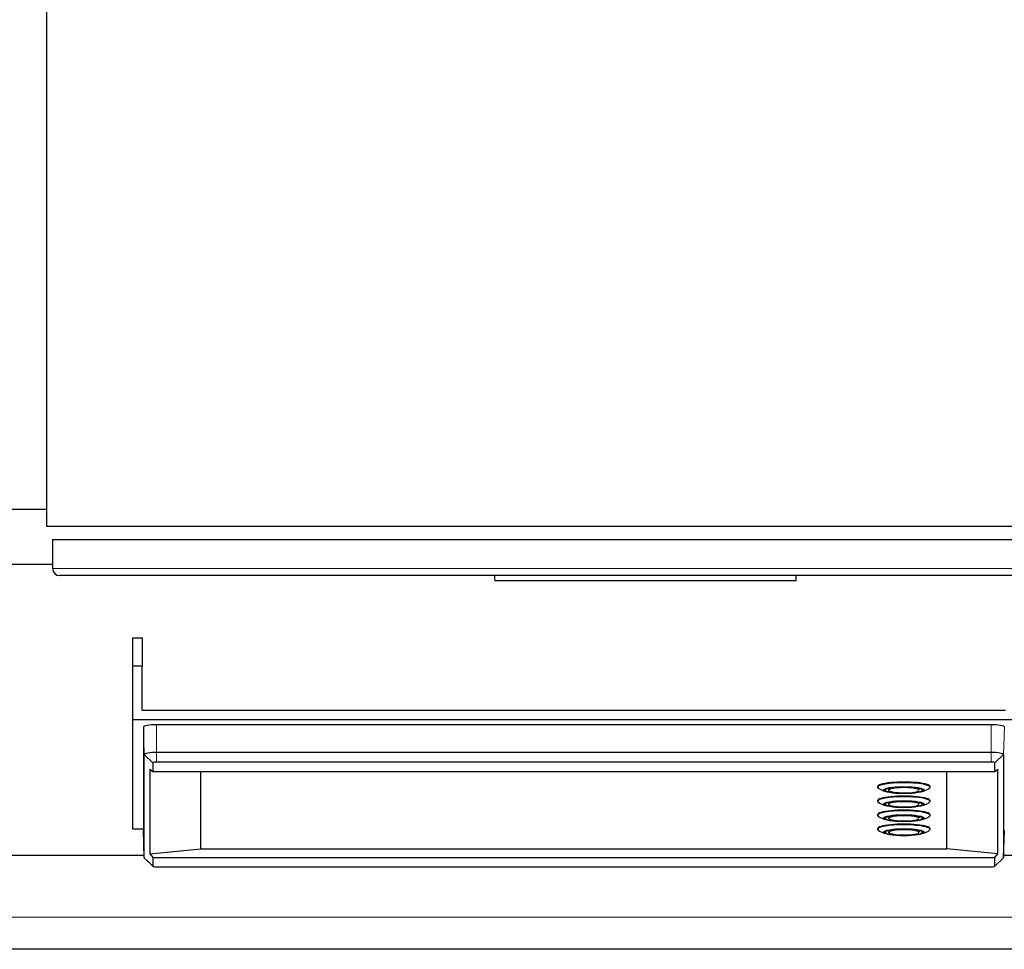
# Model space of a CAD drawing. Header units: inches. Extents: x 0 to 23760, y -13 to 16800.
# Tile 44 of 222: x 6238 to 6649, y 5552 to 5941. Entities that reach past the tile are written whole.
import ezdxf

# ---------------------------------------------------------------- set-up
doc = ezdxf.new("R2010")
doc.units = ezdxf.units.IN
doc.layers.add('254', color=7, linetype='Continuous', true_color=0xffffff)

msp = doc.modelspace()

# ---------------------------------------------------------------- linework, layer by layer
at = {"layer": '254', "color": 2, "linetype": 'Continuous', "lineweight": 25}
for p, q in [((6248.791, 6108.696), (6248.791, 5728.696)), ((6248.797, 5735.667), (6191.291, 5735.667)), ((6248.791, 5728.696), (6748.791, 5728.696)), ((6251.291, 5723.071), (6251.291, 5711.071)), ((6746.291, 5723.071), (6251.291, 5723.071)), ((6191.291, 5712.786), (6251.298, 5712.786)), ((6743.291, 5708.071), (6254.291, 5708.071)), ((6436.291, 5706.071), (6436.291, 5708.071)), ((6562.291, 5706.071), (6562.291, 5708.071)), ((6436.291, 5706.071), (6562.291, 5706.071)), ((6284.791, 5670.174), (6284.791, 5682.022)), ((6284.791, 5682.022), (6288.791, 5682.022)), ((6288.791, 5682.022), (6288.791, 5670.174)), ((6288.791, 5670.174), (6284.791, 5670.174)), ((6284.791, 5647.839), (6284.791, 5670.174)), ((6288.791, 5651.778), (6288.791, 5670.174)), ((6288.791, 5651.778), (6649.791, 5651.778)), ((6284.791, 5601.996), (6284.791, 5647.839)), ((6284.791, 5647.839), (6653.791, 5647.839)), ((6643.791, 5645.726), (6294.791, 5645.726)), ((6289.249, 5644.764), (6289.249, 5601.526)), ((6289.658, 5590.001), (6289.658, 5633.24)), ((6643.791, 5634.131), (6294.791, 5634.131)), ((6648.925, 5633.24), (6648.925, 5590.001)), ((6293.28, 5629.795), (6293.28, 5626.161)), ((6643.791, 5630.057), (6294.791, 5630.057)), ((6645.302, 5626.161), (6645.302, 5629.795)), ((6292.01, 5627.116), (6292.01, 5591.652)), ((6292.01, 5627.116), (6293.28, 5626.161)), ((6293.28, 5626.161), (6645.302, 5626.161)), ((6313.291, 5593.765), (6313.291, 5626.161)), ((6625.291, 5593.765), (6625.291, 5626.161)), ((6645.302, 5626.161), (6646.573, 5627.116)), ((6646.573, 5591.652), (6646.573, 5627.116)), ((6596.291, 5619.832), (6596.291, 5619.537)), ((6597.06, 5618.835), (6599.386, 5617.813)), ((6600.691, 5619.093), (6600.691, 5618.601)), ((6613.891, 5618.601), (6613.891, 5619.093)), ((6615.197, 5617.813), (6617.522, 5618.835)), ((6618.291, 5619.537), (6618.291, 5619.832)), ((6596.291, 5613.96), (6596.291, 5613.664)), ((6597.06, 5612.963), (6599.386, 5611.94)), ((6600.691, 5613.22), (6600.691, 5612.729)), ((6613.891, 5612.729), (6613.891, 5613.22)), ((6615.197, 5611.94), (6617.522, 5612.963)), ((6618.291, 5613.664), (6618.291, 5613.96)), ((6596.291, 5608.092), (6596.291, 5607.797)), ((6618.291, 5607.797), (6618.291, 5608.092)), ((6597.06, 5607.095), (6599.386, 5606.073)), ((6600.691, 5607.353), (6600.691, 5606.861)), ((6613.882, 5606.801), (6613.891, 5606.861)), ((6613.891, 5606.861), (6613.891, 5607.353)), ((6615.197, 5606.073), (6617.522, 5607.095)), ((6289.254, 5601.996), (6284.791, 5601.996)), ((6289.658, 5590.001), (6289.249, 5601.526)), ((6596.291, 5602.225), (6596.291, 5601.929)), ((6597.06, 5601.227), (6599.386, 5600.205)), ((6600.691, 5601.485), (6600.691, 5600.994)), ((6613.882, 5600.933), (6613.891, 5600.994)), ((6613.891, 5600.994), (6613.891, 5601.485)), ((6615.197, 5600.205), (6617.522, 5601.227)), ((6618.291, 5601.929), (6618.291, 5602.225)), ((6648.925, 5590.001), (6649.333, 5601.526)), ((6292.01, 5591.652), (6313.291, 5593.765)), ((6292.01, 5591.652), (6293.28, 5590.19)), ((6313.291, 5593.765), (6625.291, 5593.765)), ((6646.573, 5591.652), (6625.291, 5593.765)), ((6645.302, 5590.19), (6646.573, 5591.652)), ((6191.291, 5591.162), (6289.624, 5591.162)), ((6289.658, 5590.001), (6289.744, 5589.839)), ((6289.744, 5589.839), (6293.306, 5586.509)), ((6293.28, 5590.19), (6645.302, 5590.19)), ((6293.28, 5590.19), (6293.28, 5586.557)), ((6645.277, 5586.509), (6648.838, 5589.839)), ((6645.302, 5586.557), (6645.302, 5590.19)), ((6648.838, 5589.839), (6648.925, 5590.001)), ((6648.962, 5591.162), (6700.291, 5591.162)), ((6294.791, 5586.294), (6643.791, 5586.294)), ((6698.791, 5551.784), (6191.291, 5551.784))]:
    msp.add_line(p, q, dxfattribs=at)
at = {"layer": '254', "color": 110, "linetype": 'Continuous', "lineweight": 13}
for p, q in [((6251.291, 5711.071), (6746.291, 5711.071)), ((6294.791, 5634.131), (6294.791, 5645.726)), ((6643.791, 5634.131), (6643.791, 5645.726)), ((6289.658, 5633.24), (6289.249, 5644.764)), ((6648.925, 5633.24), (6649.333, 5644.764)), ((6293.28, 5629.795), (6289.658, 5633.24)), ((6294.791, 5630.057), (6294.791, 5634.131)), ((6643.791, 5630.057), (6643.791, 5634.131)), ((6645.302, 5629.795), (6648.925, 5633.24)), ((6293.28, 5586.557), (6289.658, 5590.001)), ((6645.302, 5586.557), (6648.925, 5590.001)), ((6698.791, 5565.24), (6191.291, 5565.24))]:
    msp.add_line(p, q, dxfattribs=at)
at = {"layer": '254', "color": 2, "linetype": 'Continuous', "lineweight": 25}
msp.add_arc((6254.291, 5711.071), 3, 180, 270, dxfattribs=at)
for centre, major_axis, start_param, end_param in [((6294.791, 5644.764), (-5.542, 0), 4.712389, 6.2831853), ((6643.791, 5644.764), (-5.542, 0), 3.1415927, 4.712389), ((6294.791, 5633.24), (5.133, 0), 1.5707964, 3.1415926), ((6643.791, 5633.24), (5.133, 0), 0, 1.5707963), ((6294.791, 5629.795), (1.511, 0), 1.5707964, 3.1415926), ((6643.791, 5629.795), (1.511, 0), 0, 1.5707963), ((6607.291, 5619.832), (11, 0), 0, 3.1415927), ((6607.291, 5619.537), (-11, 0), 4.712389, 6.2831853), ((6607.291, 5619.537), (-11, 0), 2.7653869, 4.712389), ((6607.291, 5619.537), (-11, 0), 0, 0.3762057), ((6607.291, 5618.601), (6.6, 0), 2.1313743, 3.1415927), ((6607.291, 5618.306), (6.3, 0), 0, 3.1415927), ((6607.291, 5618.306), (6.3, 0), 4.7016879, 6.2831853), ((6607.291, 5618.601), (6.6, 0), 0, 0.9047787), ((6607.291, 5613.96), (11, 0), 0, 3.1415927), ((6607.291, 5613.664), (-11, 0), 4.712389, 6.2831853), ((6607.291, 5613.664), (-11, 0), 0, 0.3762057), ((6607.291, 5612.729), (6.6, 0), 2.1313743, 3.1415927), ((6607.291, 5612.433), (6.3, 0), 0, 3.1415927), ((6607.291, 5612.433), (6.3, 0), 4.7016879, 6.2831853), ((6607.291, 5613.664), (-11, 0), 2.7653869, 4.712389), ((6607.291, 5612.729), (6.6, 0), 0, 0.9047787), ((6607.291, 5608.092), (11, 0), 0, 3.1415927), ((6607.291, 5607.797), (-11, 0), 4.712389, 6.2831853), ((6607.291, 5607.797), (-11, 0), 2.7653869, 4.712389), ((6607.291, 5607.797), (-11, 0), 0, 0.3762057), ((6607.291, 5602.225), (11, 0), 0, 3.1415927), ((6607.291, 5601.929), (-11, 0), 4.712389, 6.2831853), ((6607.291, 5606.861), (6.6, 0), 2.1313743, 3.1415927), ((6607.291, 5606.566), (6.3, 0), 0, 3.1415927), ((6607.291, 5606.566), (6.3, 0), 4.7016879, 6.2831853), ((6607.291, 5601.929), (-11, 0), 2.7653869, 4.712389), ((6607.291, 5606.861), (6.6, 0), 0, 0.9047787), ((6607.291, 5601.929), (-11, 0), 0, 0.3762057), ((6607.291, 5600.994), (6.6, 0), 2.1313743, 3.1415927), ((6607.291, 5600.698), (6.3, 0), 0, 3.1415927), ((6607.291, 5600.698), (6.3, 0), 4.7016879, 6.2831853), ((6607.291, 5600.994), (6.6, 0), 0, 0.9047787), ((6294.791, 5586.557), (1.511, 0), 3.1415927, 4.712389), ((6643.791, 5586.557), (1.511, 0), 4.712389, 6.2831853)]:
    msp.add_ellipse(centre, major_axis=major_axis, ratio=0.1736482, start_param=start_param, end_param=end_param, dxfattribs=at)
for centre, major_axis in [((6607.291, 5618.355), (-8.5, 0)), ((6607.291, 5618.355), (7.85, 0)), ((6607.291, 5612.482), (-8.5, 0)), ((6607.291, 5612.482), (7.85, 0)), ((6607.291, 5606.615), (-8.5, 0)), ((6607.291, 5606.615), (7.85, 0)), ((6607.291, 5600.747), (-8.5, 0)), ((6607.291, 5600.747), (7.85, 0))]:
    msp.add_ellipse(centre, major_axis=major_axis, ratio=0.1736482, dxfattribs=at)
at = {"layer": '254', "color": 110, "linetype": 'Continuous', "lineweight": 13}
for centre in [(6607.291, 5618.306), (6607.291, 5612.433), (6607.291, 5606.566), (6607.291, 5600.698)]:
    msp.add_ellipse(centre, major_axis=(6.3, 0), ratio=0.1736482, start_param=3.1415927, end_param=4.7016879, dxfattribs=at)
at = {"layer": '254', "color": 2, "linetype": 'Continuous', "lineweight": 25}
for points in [[(6600.822, 5618.389), (6600.856, 5618.279), (6601.005, 5618.009), (6601.672, 5617.775), (6602.965, 5617.46), (6604.286, 5617.337), (6604.99, 5617.294)], [(6600.822, 5612.517), (6600.856, 5612.407), (6601.005, 5612.136), (6601.672, 5611.902), (6602.965, 5611.588), (6604.286, 5611.465), (6604.99, 5611.422)], [(6600.822, 5606.649), (6600.856, 5606.539), (6601.005, 5606.269), (6601.672, 5606.035), (6602.965, 5605.72), (6604.286, 5605.597), (6604.99, 5605.554)], [(6600.822, 5600.782), (6600.856, 5600.672), (6601.005, 5600.401), (6601.672, 5600.167), (6602.965, 5599.853), (6604.286, 5599.73), (6604.99, 5599.686)]]:
    msp.add_open_spline(points, degree=3, knots=[0, 0, 0, 0, 0.1272433, 0.3504582, 0.6942447, 1, 1, 1, 1], dxfattribs=at)
for points in [[(6604.99, 5617.294), (6605.971, 5617.185), (6607.212, 5617.207)], [(6604.99, 5611.422), (6605.971, 5611.312), (6607.212, 5611.335)], [(6604.99, 5605.554), (6605.971, 5605.445), (6607.212, 5605.467)], [(6604.99, 5599.686), (6605.971, 5599.577), (6607.212, 5599.6)]]:
    msp.add_open_spline(points, degree=2, dxfattribs=at)

doc.saveas('drawing.dxf')
